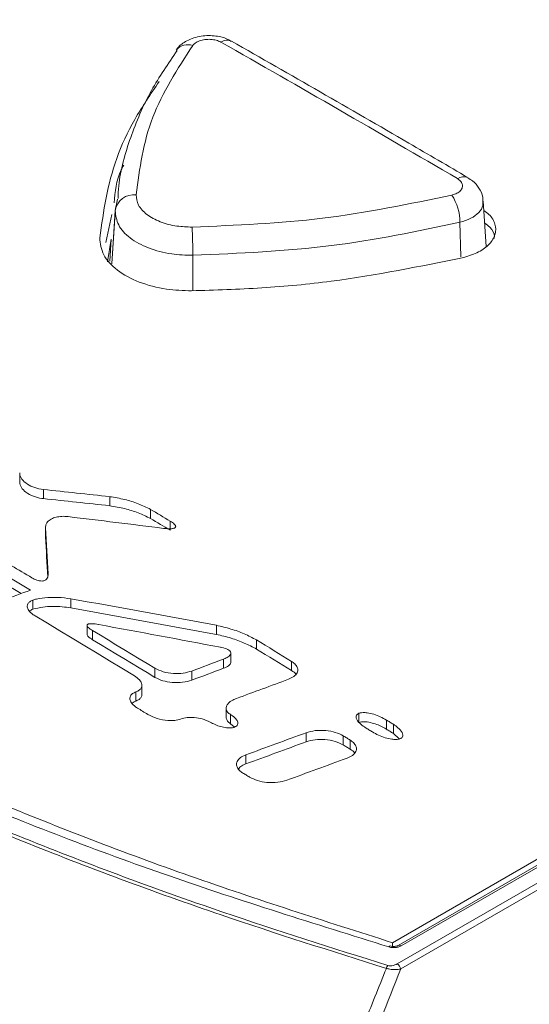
# Model space of a CAD drawing. Header units: millimetres. Extents: x 0 to 1260, y 0 to 891.
# Tile 76 of 89: x 1004 to 1022, y 746 to 781. Entities that reach past the tile are written whole.
import ezdxf

# ---------------------------------------------------------------- set-up
doc = ezdxf.new("R2010")
doc.units = ezdxf.units.MM
doc.header["$LTSCALE"] = 3

msp = doc.modelspace()

# ---------------------------------------------------------------- linework, layer by layer
at = {"color": 7, "linetype": 'Continuous', "lineweight": 15}
for p, q in [((1017.369, 748.191), (1108.41, 800.748)), ((1017.535, 747.432), (1109.869, 800.736)), ((1108.753, 800.732), (1017.57, 748.093)), ((1109.995, 800.553), (1017.661, 747.25)), ((1108.861, 800.717), (1017.678, 748.079)), ((1009.61, 780.174), (1009.623, 780.189)), ((1007.43, 774.426), (1007.516, 774.836)), ((1007.436, 774.528), (1007.307, 772.524)), ((1020.72, 773.143), (1020.616, 774.765)), ((1007.095, 773.28), (1007.308, 774.284)), ((1007.149, 772.588), (1007.29, 773.398)), ((1007.29, 773.398), (1007.232, 772.607)), ((1004.008, 764.697), (1004.008, 765.023)), ((1004.859, 764.103), (1004.859, 764.43)), ((1007.234, 763.848), (1007.234, 764.174)), ((1008.695, 763.392), (1008.695, 763.719)), ((1009.401, 762.97), (1009.401, 763.297)), ((1004.931, 763.074), (1004.931, 762.748)), ((1004.931, 762.731), (1004.931, 763.057)), ((1004.06, 760.703), (1003.441, 761.071)), ((1004.479, 760.141), (1004.479, 760.467)), ((1005.841, 760.19), (1005.841, 760.517)), ((1006.42, 759.564), (1006.42, 759.238)), ((1006.62, 759.05), (1006.62, 759.377)), ((1011.053, 759.24), (1011.053, 759.566)), ((1012.493, 758.714), (1012.493, 759.041)), ((1011.573, 758.241), (1011.573, 758.568)), ((1011.306, 758.025), (1011.306, 758.351)), ((1013.75, 757.944), (1013.75, 758.271)), ((1008.85, 757.699), (1008.85, 758.026)), ((1010.179, 757.599), (1010.179, 757.926)), ((1008.17, 756.851), (1008.17, 757.178)), ((1008.385, 757.087), (1008.385, 757.413)), ((1011.403, 756.594), (1011.403, 756.267)), ((1011.564, 756.038), (1011.564, 756.365)), ((1016.163, 756.086), (1016.163, 756.412)), ((1017.147, 755.844), (1017.147, 756.171)), ((1011.564, 756.038), (1011.695, 755.926)), ((1017.395, 755.69), (1017.395, 756.017)), ((1014.269, 755.39), (1014.269, 755.717)), ((1015.603, 755.277), (1015.603, 755.604)), ((1015.851, 755.123), (1015.851, 755.45)), ((1017.395, 755.69), (1017.596, 755.513)), ((1012.109, 754.596), (1012.109, 754.923)), ((1017.369, 748.06), (1017.369, 748.191))]:
    msp.add_line(p, q, dxfattribs=at)
at = {"color": 8, "linetype": 'Continuous', "lineweight": 15}
for p, q in [((1007.43, 774.426), (1007.308, 772.523)), ((1019.782, 774.006), (1019.812, 772.771)), ((1010.208, 772.823), (1010.21, 771.554))]:
    msp.add_line(p, q, dxfattribs=at)
at = {"color": 7, "linetype": 'Continuous', "lineweight": 15, "flags": 128}
for points in [[(985.482, 771.679), (987.846, 770.371), (990.21, 769.05), (992.575, 767.714), (994.939, 766.365), (997.304, 765.001), (999.668, 763.624), (1002.033, 762.233), (1004.397, 760.828)], [(1009.401, 763.297), (1009.312, 763.35), (1009.224, 763.402), (1009.136, 763.455), (1009.048, 763.508), (1008.959, 763.561), (1008.871, 763.613), (1008.783, 763.666), (1008.695, 763.719)], [(1008.695, 763.392), (1008.783, 763.339), (1008.871, 763.287), (1008.959, 763.234), (1009.048, 763.181), (1009.136, 763.128), (1009.224, 763.076), (1009.312, 763.023), (1009.401, 762.97)], [(1003.716, 761.701), (1003.807, 761.647), (1003.898, 761.593), (1003.989, 761.539), (1004.08, 761.485), (1004.171, 761.43), (1004.262, 761.376), (1004.353, 761.322), (1004.445, 761.268)], [(1004.556, 759.904), (1005.001, 759.637), (1005.446, 759.37), (1005.891, 759.102), (1006.336, 758.834), (1006.781, 758.565), (1007.226, 758.295), (1007.672, 758.025), (1008.117, 757.755)], [(1008.85, 758.026), (1008.572, 758.195), (1008.293, 758.364), (1008.014, 758.534), (1007.735, 758.703), (1007.456, 758.871), (1007.177, 759.04), (1006.899, 759.208), (1006.62, 759.377)], [(1006.62, 759.05), (1006.899, 758.882), (1007.177, 758.713), (1007.456, 758.545), (1007.735, 758.376), (1008.014, 758.207), (1008.293, 758.038), (1008.572, 757.868), (1008.85, 757.699)], [(1013.75, 758.271), (1013.592, 758.368), (1013.435, 758.464), (1013.278, 758.56), (1013.121, 758.656), (1012.964, 758.753), (1012.807, 758.849), (1012.65, 758.945), (1012.493, 759.041)], [(1012.493, 758.714), (1012.65, 758.618), (1012.807, 758.522), (1012.964, 758.426), (1013.121, 758.33), (1013.278, 758.233), (1013.435, 758.137), (1013.592, 758.041), (1013.75, 757.944)], [(1008.225, 756.6), (1008.271, 756.572), (1008.318, 756.543), (1008.365, 756.515), (1008.411, 756.486), (1008.458, 756.458), (1008.505, 756.429), (1008.552, 756.401), (1008.598, 756.372)], [(1017.395, 756.017), (1017.364, 756.036), (1017.333, 756.055), (1017.302, 756.075), (1017.271, 756.094), (1017.24, 756.113), (1017.209, 756.132), (1017.178, 756.152), (1017.147, 756.171)], [(1016.399, 755.896), (1016.429, 755.877), (1016.46, 755.858), (1016.491, 755.838), (1016.522, 755.819), (1016.553, 755.8), (1016.584, 755.781), (1016.615, 755.762), (1016.646, 755.742)], [(1017.147, 755.844), (1017.178, 755.825), (1017.209, 755.806), (1017.24, 755.786), (1017.271, 755.767), (1017.302, 755.748), (1017.333, 755.728), (1017.364, 755.709), (1017.395, 755.69)], [(1015.851, 755.45), (1015.82, 755.469), (1015.789, 755.488), (1015.758, 755.507), (1015.727, 755.527), (1015.696, 755.546), (1015.665, 755.565), (1015.634, 755.584), (1015.603, 755.604)], [(1015.603, 755.277), (1015.634, 755.258), (1015.665, 755.238), (1015.696, 755.219), (1015.727, 755.2), (1015.758, 755.181), (1015.789, 755.161), (1015.82, 755.142), (1015.851, 755.123)], [(1011.996, 754.279), (1012.027, 754.26), (1012.058, 754.241), (1012.089, 754.222), (1012.12, 754.203), (1012.151, 754.183), (1012.181, 754.164), (1012.212, 754.145), (1012.243, 754.126)], [(1017.285, 748.074), (1017.279, 748.075), (1017.266, 748.071), (1017.251, 748.06), (1017.236, 748.041)]]:
    msp.add_lwpolyline(points, dxfattribs=at)
at = {"color": 7, "linetype": 'Continuous', "lineweight": 15}
for centre, radius, start, end in [((1011.437, 780.158), 0.374, 65.4344, 125.926), ((1008.106, 774.312), 0.686, 84.0825, 170.363), ((1017.84, 773.965), 1.943, 1.2111, 31.5495), ((987.164, 772.835), 23.044, 359.9688, 2.4854), ((1017.543, 747.133), 0.423, 145.0037, 160.7378), ((1017.353, 747.172), 0.318, 14.1896, 55.0376)]:
    msp.add_arc(centre, radius, start, end, dxfattribs=at)
at = {"color": 8, "linetype": 'Continuous', "lineweight": 15}
for centre, radius, start, end in [((1010.036, 779.804), 0.566, 72.3501, 137.0283), ((1019.91, 775.27), 0.37, 65.2346, 126.2694), ((1017.612, 747.999), 0.103, 50.4731, 115.2606)]:
    msp.add_arc(centre, radius, start, end, dxfattribs=at)
at = {"color": 7, "linetype": 'Continuous', "lineweight": 15}
for centre, major_axis, ratio, start_param, end_param in [((1039.95, 251.792), (-355.487, 558.73), 0.546449, 5.465258, 5.483366), ((996.095, 229.126), (786.878, -141.852), 0.664708, 1.675999, 1.678996), ((996.095, 229.126), (786.399, -141.765), 0.664708, 1.675991, 1.67899), ((995.025, 228.509), (769.757, -161.549), 0.673843, 1.693097, 1.697489), ((1004.519, 233.989), (-21.024, 746.017), 0.029087, 5.496791, 5.499918), ((1004.519, 233.989), (-21.012, 745.563), 0.029087, 5.497195, 5.499909), ((958.524, 207.437), (2661.899, 1038.38), 0.175241, 1.485349, 1.486091), ((991.914, 226.712), (701.588, -242.488), 0.702558, 1.782496, 1.789718), ((991.914, 226.712), (701.16, -242.341), 0.702558, 1.78248, 1.789706), ((990.986, 226.177), (698.295, -246.41), 0.703582, 1.786058, 1.792118), ((931.166, 191.644), (2759.249, 1093.644), 0.16832, 1.475197, 1.475605), ((931.166, 191.644), (2757.568, 1092.978), 0.16832, 1.475179, 1.475587), ((926.938, 189.203), (2643.56, 1027.974), 0.176607, 1.469504, 1.470206), ((916.791, 183.345), (2640.729, 1026.367), 0.17682, 1.465345, 1.466161), ((916.791, 183.345), (2639.12, 1025.741), 0.17682, 1.465322, 1.46614), ((909.704, 179.254), (2645.515, 1029.083), 0.176461, 1.462265, 1.46308)]:
    msp.add_ellipse(centre, major_axis=major_axis, ratio=ratio, start_param=start_param, end_param=end_param, dxfattribs=at)
for points, knots in [([(973.943, 707.328), (977.353, 708.212), (984.181, 709.983), (994.298, 712.798), (1004.205, 715.846), (1013.76, 719.224), (1022.385, 722.795), (1029.91, 726.631), (1036.362, 730.634), (1042.253, 734.919), (1048.034, 739.8), (1053.747, 745.234), (1059.717, 751.099), (1065.841, 756.905), (1072.443, 762.517), (1079.595, 767.598), (1087.351, 772.05), (1095.376, 775.998), (1103.82, 779.65), (1112.712, 783.129), (1121.962, 786.491), (1128.326, 788.69), (1131.508, 789.79)], [0, 0, 0, 0, 0.051658, 0.103451, 0.155176, 0.206737, 0.2582, 0.301639, 0.345242, 0.388927, 0.432477, 0.486699, 0.541062, 0.59534, 0.64939, 0.703348, 0.751777, 0.800326, 0.848961, 0.897507, 0.948751, 1, 1, 1, 1]), ([(1131.609, 789.559), (1128.426, 788.477), (1122.059, 786.314), (1114.856, 783.731), (1107.233, 780.851), (1099.277, 777.642), (1090.877, 773.726), (1084.558, 770.344), (1079.28, 767.211), (1073.746, 763.363), (1068.101, 758.777), (1061.979, 753.206), (1055.359, 746.678), (1048.493, 740.08), (1041.825, 734.403), (1035.257, 729.634), (1027.705, 725.274), (1018.793, 721.105), (1008.673, 717.22), (997.441, 713.572), (985.856, 710.226), (977.968, 708.134), (974.023, 707.088)], [0, 0, 0, 0, 0.051216, 0.102447, 0.117423, 0.177348, 0.236657, 0.266552, 0.296442, 0.341252, 0.386149, 0.431032, 0.499132, 0.567219, 0.615226, 0.663196, 0.712798, 0.762427, 0.821385, 0.88038, 0.940184, 1, 1, 1, 1]), ([(974.284, 705.612), (977.729, 706.386), (984.621, 707.937), (994.711, 710.382), (1004.499, 713.017), (1013.534, 715.806), (1021.881, 718.842), (1029.545, 722.145), (1036.685, 725.946), (1042.556, 729.859), (1047.393, 733.631), (1052.792, 738.294), (1059.058, 744.311), (1066.407, 751.596), (1072.914, 757.532), (1078.672, 762.055), (1083.32, 765.308), (1088.328, 768.407), (1094.712, 771.978), (1102.611, 775.915), (1112.105, 780.146), (1121.904, 784.187), (1128.578, 786.791), (1131.917, 788.094)], [0, 0, 0, 0, 0.05109, 0.1022, 0.151087, 0.200104, 0.243454, 0.28707, 0.331827, 0.377103, 0.410479, 0.443864, 0.510992, 0.578065, 0.64519, 0.678554, 0.712014, 0.745785, 0.77965, 0.83443, 0.889394, 0.944676, 1, 1, 1, 1]), ([(1011.584, 780.486), (1011.547, 780.511), (1011.39, 780.62), (1011.019, 780.699), (1010.495, 780.704), (1010.023, 780.54), (1009.719, 780.342), (1009.635, 780.192), (1009.62, 780.166)], [0, 0, 0, 0, 0.0635793, 0.270492, 0.5057046, 0.7567407, 0.9568948, 1, 1, 1, 1]), ([(1011.218, 780.46), (1011.163, 780.486), (1011.055, 780.536), (1010.848, 780.567), (1010.637, 780.559), (1010.442, 780.511), (1010.292, 780.435), (1010.234, 780.371), (1010.208, 780.343)], [0, 0, 0, 0, 0.17253, 0.34502, 0.517442, 0.689795, 0.862108, 1, 1, 1, 1]), ([(1020.066, 775.606), (1019.36, 776.02), (1016.534, 777.676), (1013.71, 779.288), (1011.592, 780.498)], [0, 0, 0, 0, 0.250001, 1, 1, 1, 1]), ([(1009.654, 780.162), (1009.327, 779.688), (1008.63, 778.68), (1007.954, 777.047), (1007.569, 775.744), (1007.536, 775.007), (1007.53, 774.857)], [0, 0, 0, 0, 0.282422, 0.601265, 0.918786, 1, 1, 1, 1]), ([(1010.208, 780.343), (1009.662, 779.495), (1008.551, 777.769), (1008.303, 775.93), (1008.177, 774.994)], [0, 0, 0, 0, 0.49139, 1, 1, 1, 1]), ([(1009.008, 779.05), (1008.702, 778.601), (1008.09, 777.702), (1007.219, 775.845), (1007.012, 774.407), (1006.875, 773.453)], [0, 0, 0, 0, 0.251468, 0.502939, 1, 1, 1, 1]), ([(1017.144, 747.273), (1015.157, 747.898), (1010.688, 749.305), (1004.037, 751.795), (997.194, 754.726), (990.696, 757.936), (984.689, 761.35), (979.23, 764.923), (974.334, 768.646), (969.915, 772.549), (967.488, 775.274), (966.269, 776.642)], [0, 0, 0, 0, 0.089518, 0.201425, 0.314111, 0.429233, 0.545192, 0.656896, 0.769364, 0.884258, 1, 1, 1, 1]), ([(966.382, 776.71), (967.555, 775.392), (969.908, 772.747), (974.241, 768.889), (979.164, 765.119), (984.647, 761.522), (990.596, 758.133), (996.988, 754.954), (1003.886, 751.98), (1010.659, 749.435), (1015.213, 748.001), (1017.196, 747.376)], [0, 0, 0, 0, 0.111688, 0.224157, 0.339066, 0.454808, 0.566729, 0.679415, 0.794527, 0.910482, 1, 1, 1, 1]), ([(1017.236, 748.041), (1014.588, 748.865), (1009.272, 750.519), (1001.658, 753.465), (994.354, 756.755), (988.038, 760.117), (982.695, 763.406), (978.203, 766.558), (974.119, 769.868), (970.477, 773.274), (968.468, 775.613), (967.478, 776.766)], [0, 0, 0, 0, 0.121601, 0.244244, 0.371536, 0.500042, 0.598872, 0.698265, 0.799415, 0.901167, 1, 1, 1, 1]), ([(1017.369, 748.191), (1014.933, 748.967), (1010.043, 750.525), (1003.043, 753.232), (996.321, 756.206), (990.055, 759.413), (984.304, 762.8), (979.068, 766.357), (974.333, 770.117), (970.556, 773.636), (968.548, 775.918), (967.73, 776.847)], [0, 0, 0, 0, 0.112907, 0.226593, 0.342745, 0.459753, 0.572661, 0.686357, 0.80253, 0.919556, 1, 1, 1, 1]), ([(1007.396, 774.7), (1007.425, 775.101), (1007.459, 775.563), (1007.709, 775.998), (1007.742, 776.056)], [0, 0, 0, 0, 0.866988, 1, 1, 1, 1]), ([(1019.495, 774.981), (1019.557, 775.001), (1019.68, 775.039), (1019.809, 775.138), (1019.878, 775.254), (1019.874, 775.377), (1019.809, 775.488), (1019.728, 775.544), (1019.691, 775.569)], [0, 0, 0, 0, 0.172317, 0.344628, 0.5169735, 0.6893875, 0.861874, 1, 1, 1, 1]), ([(1020.6, 774.765), (1020.601, 774.811), (1020.605, 774.978), (1020.472, 775.239), (1020.281, 775.475), (1020.118, 775.562), (1020.058, 775.595)], [0, 0, 0, 0, 0.13275, 0.4755, 0.805104, 1, 1, 1, 1]), ([(1008.177, 774.994), (1008.192, 774.868), (1008.222, 774.615), (1008.541, 774.272), (1009.022, 774.009), (1009.6, 773.853), (1010.003, 773.84), (1010.186, 773.835)], [0, 0, 0, 0, 0.2066788, 0.4134206, 0.6201932, 0.8269403, 1, 1, 1, 1]), ([(1010.186, 773.835), (1011.757, 773.9), (1014.954, 774.034), (1017.964, 774.662), (1019.495, 774.981)], [0, 0, 0, 0, 0.491396, 1, 1, 1, 1]), ([(1010.208, 772.823), (1009.954, 772.831), (1009.397, 772.848), (1008.597, 773.063), (1007.932, 773.427), (1007.492, 773.901), (1007.45, 774.251), (1007.43, 774.426)], [0, 0, 0, 0, 0.173099, 0.379832, 0.586561, 0.793281, 1, 1, 1, 1]), ([(1019.922, 772.75), (1020.107, 772.807), (1020.478, 772.923), (1020.867, 773.22), (1021.075, 773.571), (1021.064, 773.942), (1020.9, 774.24), (1020.702, 774.38), (1020.638, 774.426)], [0, 0, 0, 0, 0.182506, 0.36502, 0.547714, 0.730221, 0.912747, 1, 1, 1, 1]), ([(1019.782, 774.006), (1018.262, 773.687), (1015.169, 773.037), (1011.881, 772.895), (1010.208, 772.823)], [0, 0, 0, 0, 0.4914, 1, 1, 1, 1]), ([(1020.667, 773.979), (1020.732, 773.93), (1020.918, 773.789), (1021.03, 773.585), (1021.011, 773.448), (1021.008, 773.425)], [0, 0, 0, 0, 0.310719, 0.885635, 1, 1, 1, 1]), ([(1006.875, 773.453), (1006.899, 773.246), (1006.948, 772.832), (1007.469, 772.271), (1008.256, 771.84), (1009.204, 771.583), (1009.865, 771.562), (1010.168, 771.552)], [0, 0, 0, 0, 0.206346, 0.412708, 0.61975, 0.82599, 1, 1, 1, 1]), ([(1010.168, 771.552), (1011.008, 771.578), (1012.687, 771.631), (1015.996, 771.943), (1018.355, 772.428), (1019.922, 772.75)], [0, 0, 0, 0, 0.251469, 0.502939, 1, 1, 1, 1]), ([(1004.859, 764.43), (1004.751, 764.449), (1004.534, 764.487), (1004.264, 764.623), (1004.075, 764.792), (1004.011, 764.937), (1004.008, 765.011), (1004.008, 765.023)], [0, 0, 0, 0, 0.2369803, 0.4729393, 0.7298159, 0.956962, 1, 1, 1, 1]), ([(1004.008, 764.697), (1004.02, 764.631), (1004.046, 764.5), (1004.227, 764.322), (1004.48, 764.184), (1004.713, 764.121), (1004.839, 764.106), (1004.859, 764.103)], [0, 0, 0, 0, 0.2365881, 0.4721474, 0.7287601, 0.9564489, 1, 1, 1, 1]), ([(1008.695, 763.719), (1008.55, 763.79), (1008.266, 763.93), (1007.769, 764.085), (1007.414, 764.144), (1007.234, 764.174)], [0, 0, 0, 0, 0.337075, 0.663731, 1, 1, 1, 1]), ([(1007.234, 763.848), (1007.415, 763.817), (1007.77, 763.758), (1008.267, 763.603), (1008.551, 763.463), (1008.695, 763.392)], [0, 0, 0, 0, 0.337092, 0.66375, 1, 1, 1, 1]), ([(1004.931, 763.057), (1004.936, 763.108), (1004.944, 763.203), (1005.052, 763.327), (1005.211, 763.415), (1005.411, 763.464), (1005.595, 763.474), (1005.708, 763.463), (1005.749, 763.459)], [0, 0, 0, 0, 0.207829, 0.384522, 0.5617, 0.727728, 0.89899, 1, 1, 1, 1]), ([(1009.164, 763.038), (1009.259, 763.028), (1009.376, 763.015), (1009.507, 763.033), (1009.554, 763.048), (1009.583, 763.067), (1009.597, 763.091), (1009.597, 763.125), (1009.556, 763.191), (1009.48, 763.248), (1009.414, 763.288), (1009.401, 763.297)], [0, 0, 0, 0, 0.318594, 0.392546, 0.451066, 0.494872, 0.538788, 0.593528, 0.684419, 0.933054, 1, 1, 1, 1]), ([(1004.445, 761.268), (1004.5, 761.237), (1004.581, 761.193), (1004.709, 761.157), (1004.797, 761.148), (1004.871, 761.158), (1004.928, 761.181), (1004.983, 761.225), (1005.024, 761.304), (1005.025, 761.37), (1005.026, 761.41)], [0, 0, 0, 0, 0.23394, 0.335534, 0.438194, 0.502591, 0.567052, 0.651163, 0.789188, 1, 1, 1, 1]), ([(1004.479, 760.467), (1004.44, 760.45), (1004.363, 760.415), (1004.296, 760.338), (1004.27, 760.243), (1004.306, 760.119), (1004.411, 759.999), (1004.516, 759.931), (1004.556, 759.904)], [0, 0, 0, 0, 0.131874, 0.264061, 0.392216, 0.578168, 0.836959, 1, 1, 1, 1]), ([(1005.841, 760.517), (1005.688, 760.536), (1005.415, 760.572), (1004.999, 760.564), (1004.688, 760.533), (1004.522, 760.481), (1004.479, 760.467)], [0, 0, 0, 0, 0.333206, 0.595736, 0.892736, 1, 1, 1, 1]), ([(1004.365, 760.073), (1004.38, 760.086), (1004.41, 760.114), (1004.456, 760.132), (1004.479, 760.141)], [0, 0, 0, 0, 0.503581, 1, 1, 1, 1]), ([(1004.479, 760.141), (1004.597, 760.17), (1004.928, 760.251), (1005.41, 760.249), (1005.738, 760.204), (1005.841, 760.19)], [0, 0, 0, 0, 0.27721, 0.772713, 1, 1, 1, 1]), ([(1006.62, 759.377), (1006.564, 759.412), (1006.486, 759.461), (1006.429, 759.528), (1006.418, 759.561), (1006.422, 759.582), (1006.437, 759.598), (1006.461, 759.61), (1006.508, 759.621), (1006.639, 759.626), (1006.751, 759.607), (1006.837, 759.592)], [0, 0, 0, 0, 0.284967, 0.393205, 0.437304, 0.481847, 0.513644, 0.545379, 0.595004, 0.689795, 1, 1, 1, 1]), ([(1012.493, 759.041), (1012.349, 759.116), (1012.064, 759.264), (1011.577, 759.442), (1011.229, 759.525), (1011.053, 759.566)], [0, 0, 0, 0, 0.3373391, 0.6654814, 1, 1, 1, 1]), ([(1006.421, 759.238), (1006.422, 759.231), (1006.423, 759.209), (1006.48, 759.14), (1006.559, 759.089), (1006.62, 759.05)], [0, 0, 0, 0, 0.084971, 0.29974, 1, 1, 1, 1]), ([(1011.053, 759.24), (1011.231, 759.197), (1011.58, 759.114), (1012.067, 758.936), (1012.35, 758.789), (1012.493, 758.714)], [0, 0, 0, 0, 0.3373488, 0.6654914, 1, 1, 1, 1]), ([(1011.196, 758.779), (1011.274, 758.762), (1011.385, 758.737), (1011.504, 758.676), (1011.56, 758.624), (1011.577, 758.57), (1011.562, 758.514), (1011.498, 758.443), (1011.402, 758.39), (1011.326, 758.36), (1011.306, 758.351)], [0, 0, 0, 0, 0.238766, 0.344338, 0.450852, 0.53157, 0.612158, 0.729318, 0.92548, 1, 1, 1, 1]), ([(1011.306, 758.025), (1011.372, 758.053), (1011.468, 758.093), (1011.548, 758.169), (1011.577, 758.214), (1011.571, 758.238), (1011.571, 758.241)], [0, 0, 0, 0, 0.514505, 0.74259, 0.97271, 1, 1, 1, 1]), ([(1013.636, 757.63), (1013.705, 757.661), (1013.843, 757.722), (1013.959, 757.857), (1013.982, 757.997), (1013.926, 758.127), (1013.835, 758.216), (1013.767, 758.26), (1013.75, 758.271)], [0, 0, 0, 0, 0.206714, 0.414667, 0.59414, 0.763455, 0.940946, 1, 1, 1, 1]), ([(1010.179, 757.926), (1010.075, 757.896), (1009.869, 757.837), (1009.506, 757.833), (1009.143, 757.885), (1008.947, 757.979), (1008.85, 758.026)], [0, 0, 0, 0, 0.241403, 0.4815742, 0.7463258, 1, 1, 1, 1]), ([(1013.75, 757.944), (1013.814, 757.905), (1013.88, 757.866), (1013.902, 757.815), (1013.902, 757.815)], [0, 0, 0, 0, 0.989665, 1, 1, 1, 1]), ([(1008.117, 757.755), (1008.182, 757.709), (1008.299, 757.627), (1008.383, 757.489), (1008.39, 757.372), (1008.34, 757.277), (1008.258, 757.214), (1008.193, 757.187), (1008.17, 757.178)], [0, 0, 0, 0, 0.26636, 0.478416, 0.645235, 0.785817, 0.926708, 1, 1, 1, 1]), ([(1008.85, 757.699), (1008.942, 757.654), (1009.124, 757.566), (1009.477, 757.508), (1009.848, 757.505), (1010.07, 757.568), (1010.179, 757.599)], [0, 0, 0, 0, 0.24193, 0.482623, 0.747948, 1, 1, 1, 1]), ([(1008.17, 757.178), (1008.129, 757.16), (1008.046, 757.123), (1007.973, 757.04), (1007.946, 756.938), (1007.983, 756.81), (1008.087, 756.691), (1008.188, 756.625), (1008.225, 756.6)], [0, 0, 0, 0, 0.139545, 0.279462, 0.41468, 0.60211, 0.85426, 1, 1, 1, 1]), ([(1008.036, 756.77), (1008.057, 756.789), (1008.094, 756.821), (1008.148, 756.843), (1008.17, 756.851)], [0, 0, 0, 0, 0.583224, 1, 1, 1, 1]), ([(1008.17, 756.851), (1008.212, 756.87), (1008.296, 756.907), (1008.364, 756.99), (1008.392, 757.053), (1008.384, 757.084), (1008.383, 757.087)], [0, 0, 0, 0, 0.32892, 0.658722, 0.977411, 1, 1, 1, 1]), ([(1011.564, 756.365), (1011.524, 756.394), (1011.445, 756.452), (1011.396, 756.559), (1011.407, 756.668), (1011.484, 756.783), (1011.615, 756.879), (1011.732, 756.927), (1011.777, 756.946)], [0, 0, 0, 0, 0.157881, 0.316306, 0.466179, 0.626008, 0.855653, 1, 1, 1, 1]), ([(1017.147, 756.171), (1017.003, 756.247), (1016.795, 756.357), (1016.49, 756.428), (1016.323, 756.44), (1016.222, 756.431), (1016.178, 756.417), (1016.163, 756.412)], [0, 0, 0, 0, 0.503813, 0.729809, 0.861499, 0.954253, 1, 1, 1, 1]), ([(1008.598, 756.372), (1008.704, 756.319), (1008.915, 756.212), (1009.266, 756.15), (1009.561, 756.148), (1009.7, 756.186), (1009.764, 756.204)], [0, 0, 0, 0, 0.319007, 0.638293, 0.834147, 1, 1, 1, 1]), ([(1009.764, 756.204), (1009.843, 756.225), (1010, 756.268), (1010.276, 756.266), (1010.572, 756.221), (1010.74, 756.139), (1010.83, 756.095)], [0, 0, 0, 0, 0.226198, 0.450761, 0.705194, 1, 1, 1, 1]), ([(1010.83, 756.095), (1010.95, 756.035), (1011.126, 755.945), (1011.398, 755.892), (1011.563, 755.885), (1011.66, 755.9), (1011.7, 755.913), (1011.707, 755.916)], [0, 0, 0, 0, 0.470144, 0.69374, 0.859063, 0.972437, 1, 1, 1, 1]), ([(1011.405, 756.267), (1011.41, 756.23), (1011.421, 756.158), (1011.497, 756.082), (1011.55, 756.047), (1011.564, 756.038)], [0, 0, 0, 0, 0.441353, 0.856911, 1, 1, 1, 1]), ([(1011.707, 755.916), (1011.732, 755.928), (1011.782, 755.951), (1011.822, 756.008), (1011.829, 756.085), (1011.777, 756.198), (1011.674, 756.294), (1011.586, 756.351), (1011.564, 756.365)], [0, 0, 0, 0, 0.110603, 0.221249, 0.353158, 0.555396, 0.887967, 1, 1, 1, 1]), ([(1016.163, 756.412), (1016.143, 756.403), (1016.102, 756.384), (1016.064, 756.337), (1016.051, 756.269), (1016.093, 756.154), (1016.213, 756.021), (1016.341, 755.935), (1016.399, 755.896)], [0, 0, 0, 0, 0.078539, 0.157086, 0.259878, 0.427224, 0.740517, 1, 1, 1, 1]), ([(1016.163, 756.086), (1016.193, 756.094), (1016.265, 756.113), (1016.434, 756.109), (1016.713, 756.054), (1016.963, 755.953), (1017.113, 755.864), (1017.147, 755.844)], [0, 0, 0, 0, 0.089107, 0.214344, 0.443226, 0.871321, 1, 1, 1, 1]), ([(1015.603, 755.604), (1015.51, 755.65), (1015.326, 755.742), (1014.968, 755.802), (1014.598, 755.807), (1014.375, 755.746), (1014.269, 755.717)], [0, 0, 0, 0, 0.244238, 0.487225, 0.755078, 1, 1, 1, 1]), ([(1016.646, 755.742), (1016.789, 755.666), (1016.997, 755.556), (1017.303, 755.485), (1017.471, 755.472), (1017.571, 755.48), (1017.616, 755.494), (1017.63, 755.499)], [0, 0, 0, 0, 0.503486, 0.729745, 0.862036, 0.955325, 1, 1, 1, 1]), ([(1017.63, 755.499), (1017.651, 755.508), (1017.691, 755.527), (1017.729, 755.574), (1017.742, 755.643), (1017.7, 755.759), (1017.58, 755.891), (1017.452, 755.978), (1017.395, 756.017)], [0, 0, 0, 0, 0.078567, 0.157139, 0.260056, 0.427619, 0.741075, 1, 1, 1, 1]), ([(1014.269, 755.39), (1014.375, 755.419), (1014.585, 755.477), (1014.952, 755.477), (1015.314, 755.42), (1015.509, 755.323), (1015.603, 755.277)], [0, 0, 0, 0, 0.243336, 0.485407, 0.752624, 1, 1, 1, 1]), ([(1015.736, 754.805), (1015.805, 754.835), (1015.944, 754.897), (1016.06, 755.032), (1016.083, 755.173), (1016.027, 755.304), (1015.936, 755.394), (1015.868, 755.439), (1015.851, 755.45)], [0, 0, 0, 0, 0.207243, 0.41576, 0.594963, 0.763764, 0.940989, 1, 1, 1, 1]), ([(1015.851, 755.123), (1015.915, 755.083), (1015.981, 755.043), (1016.004, 754.991), (1016.004, 754.991)], [0, 0, 0, 0, 0.984479, 1, 1, 1, 1]), ([(1012.109, 754.923), (1012.04, 754.893), (1011.902, 754.831), (1011.786, 754.696), (1011.763, 754.555), (1011.82, 754.424), (1011.911, 754.334), (1011.979, 754.29), (1011.996, 754.279)], [0, 0, 0, 0, 0.2070596, 0.4153604, 0.5950775, 0.7644494, 0.941975, 1, 1, 1, 1]), ([(1011.842, 754.415), (1011.858, 754.437), (1011.904, 754.5), (1012.009, 754.557), (1012.089, 754.589), (1012.109, 754.596)], [0, 0, 0, 0, 0.292198, 0.826414, 1, 1, 1, 1]), ([(1012.243, 754.126), (1012.336, 754.08), (1012.52, 753.988), (1012.878, 753.927), (1013.248, 753.922), (1013.471, 753.983), (1013.577, 754.012)], [0, 0, 0, 0, 0.244058, 0.486828, 0.755142, 1, 1, 1, 1]), ([(1017.236, 748.041), (1017.259, 748.035), (1017.324, 748.019), (1017.44, 748.012), (1017.573, 748.03), (1017.643, 748.062), (1017.678, 748.079)], [0, 0, 0, 0, 0.1542529, 0.4363153, 0.7181633, 1, 1, 1, 1]), ([(1017.568, 748.093), (1017.563, 748.09), (1017.55, 748.082), (1017.503, 748.066), (1017.434, 748.056), (1017.355, 748.057), (1017.308, 748.069), (1017.285, 748.075)], [0, 0, 0, 0, 0.097662, 0.305171, 0.532227, 0.770217, 1, 1, 1, 1]), ([(1014.508, 740.676), (1014.629, 740.98), (1015.237, 742.502), (1016.115, 744.701), (1016.873, 746.595), (1017.144, 747.273)], [0, 0, 0, 0, 0.138372, 0.691861, 1, 1, 1, 1]), ([(1017.661, 747.25), (1017.622, 747.242), (1017.538, 747.227), (1017.399, 747.226), (1017.26, 747.241), (1017.183, 747.262), (1017.144, 747.273)], [0, 0, 0, 0, 0.263987, 0.567372, 0.777458, 1, 1, 1, 1]), ([(1017.196, 747.376), (1017.221, 747.37), (1017.27, 747.36), (1017.36, 747.366), (1017.452, 747.389), (1017.508, 747.418), (1017.535, 747.432)], [0, 0, 0, 0, 0.201672, 0.401896, 0.712641, 1, 1, 1, 1]), ([(1017.661, 747.25), (1017.18, 746.047), (1016.279, 743.789), (1015.378, 741.531), (1014.957, 740.477)], [0, 0, 0, 0, 0.532878, 1, 1, 1, 1])]:
    msp.add_open_spline(points, degree=3, knots=knots, dxfattribs=at)
at = {"color": 8, "linetype": 'Continuous', "lineweight": 15}
for points, knots in [([(1130.086, 787.112), (1127.126, 785.974), (1120.558, 783.448), (1110.572, 779.34), (1100.274, 774.692), (1090.672, 769.733), (1081.94, 764.405), (1073.936, 758.343), (1066.485, 751.557), (1059.96, 745.086), (1054.142, 739.46), (1048.896, 734.733), (1043.242, 730.225), (1036.99, 726.052), (1029.998, 722.258), (1022.25, 718.874), (1013.718, 715.747), (1004.573, 712.9), (994.79, 710.235), (984.694, 707.746), (977.803, 706.162), (974.357, 705.37)], [0, 0, 0, 0, 0.049557, 0.109958, 0.170797, 0.231611, 0.289309, 0.347539, 0.41529, 0.483087, 0.52826, 0.573432, 0.618544, 0.662472, 0.706385, 0.751997, 0.79763, 0.847064, 0.896661, 0.948314, 1, 1, 1, 1]), ([(1020.597, 774.764), (1020.603, 774.712), (1020.618, 774.571), (1020.47, 774.351), (1020.19, 774.134), (1019.918, 774.049), (1019.782, 774.006)], [0, 0, 0, 0, 0.162276, 0.44152, 0.72076, 1, 1, 1, 1])]:
    msp.add_open_spline(points, degree=3, knots=knots, dxfattribs=at)

doc.saveas('drawing.dxf')
